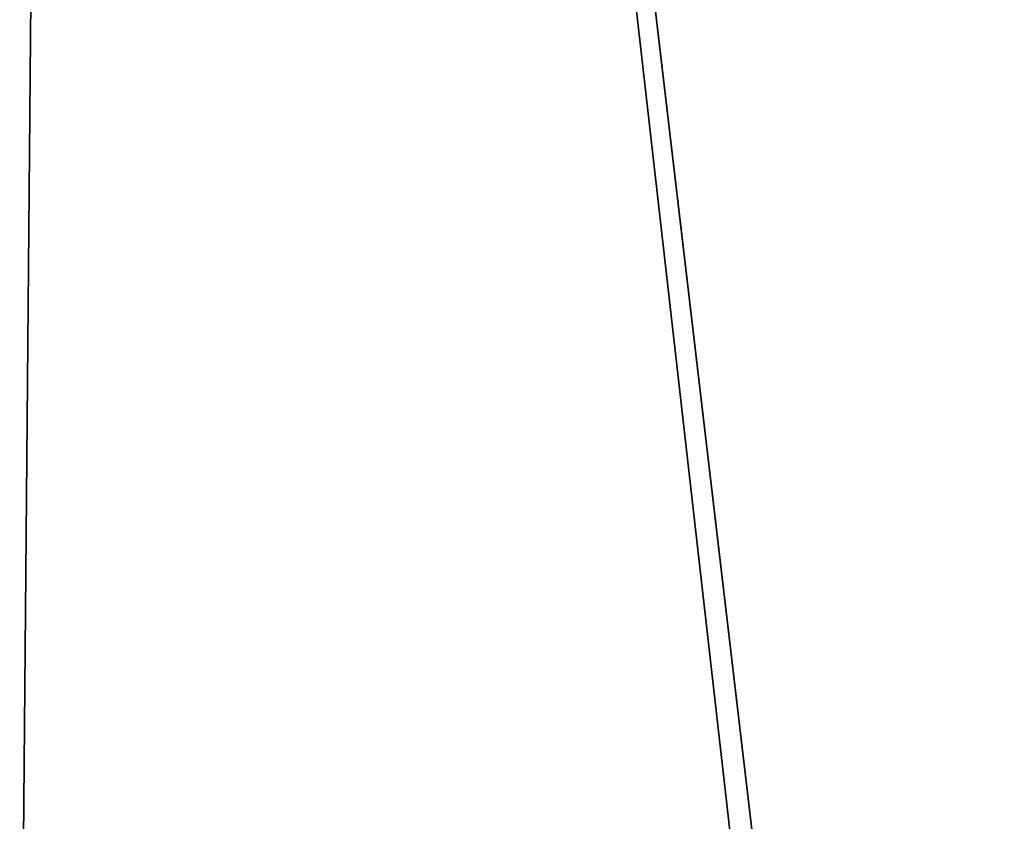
# Model space of a CAD drawing. Header units: millimetres. Extents: x -125 to 125, y -4 to 54.
# Tile 25 of 256: x -125 to -116.57, y 3.76 to 10.62. Entities that reach past the tile are written whole.
import ezdxf

# ---------------------------------------------------------------- set-up
doc = ezdxf.new("R2010")
doc.units = ezdxf.units.MM
doc.header["$LTSCALE"] = 65.185185
for name, color, linetype in [('2', 7, 'CONTINUOUS'), ('3', 7, 'CONTINUOUS'), ('5', 7, 'CONTINUOUS')]:
    doc.layers.add(name, color=color, linetype=linetype)

msp = doc.modelspace()

# ---------------------------------------------------------------- linework, layer by layer
at = {"layer": '2', "color": 7, "linetype": 'Continuous', "true_color": 0xf9fafd}
for points in [[(-124.5375, 53, 124.5375), (-124.5375, 53, -124.5375), (-125, 0, 125), (-124.5375, 53, 124.5375)], [(-124.5375, 53, -124.5375), (-125, 0, -125), (-125, 0, 125), (-124.5375, 53, -124.5375)]]:
    msp.add_3dface(points, dxfattribs=at)
at = {"layer": '3', "color": 7, "linetype": 'Continuous', "true_color": 0xf9fafd}
for points in [[(-124.5375, 53, 124.5375), (-125, 0, 125), (112, 0, 125), (-124.5375, 53, 124.5375)], [(124.5375, 53, 124.5375), (-124.5375, 53, 124.5375), (118.4125, 1, 124.9913), (124.5375, 53, 124.5375)], [(118.4125, 1, 124.9913), (-124.5375, 53, 124.5375), (112.0875, 1, 124.9913), (118.4125, 1, 124.9913)], [(112.0875, 1, 124.9913), (-124.5375, 53, 124.5375), (112, 0, 125), (112.0875, 1, 124.9913)]]:
    msp.add_3dface(points, dxfattribs=at)
at = {"layer": '5', "color": 7, "linetype": 'Continuous', "true_color": 0xf9fafd}
for points in [[(-125, 0, -125), (-124.5375, 53, -124.5375), (-118.5, 0, -125), (-125, 0, -125)], [(-124.5375, 53, -124.5375), (124.5375, 53, -124.5375), (-118.4125, 1, -124.9913), (-124.5375, 53, -124.5375)], [(-124.5375, 53, -124.5375), (-118.4125, 1, -124.9913), (-118.5, 0, -125), (-124.5375, 53, -124.5375)], [(-118.4125, 1, -124.9913), (124.5375, 53, -124.5375), (-112.0875, 1, -124.9913), (-118.4125, 1, -124.9913)]]:
    msp.add_3dface(points, dxfattribs=at)

doc.saveas('drawing.dxf')
